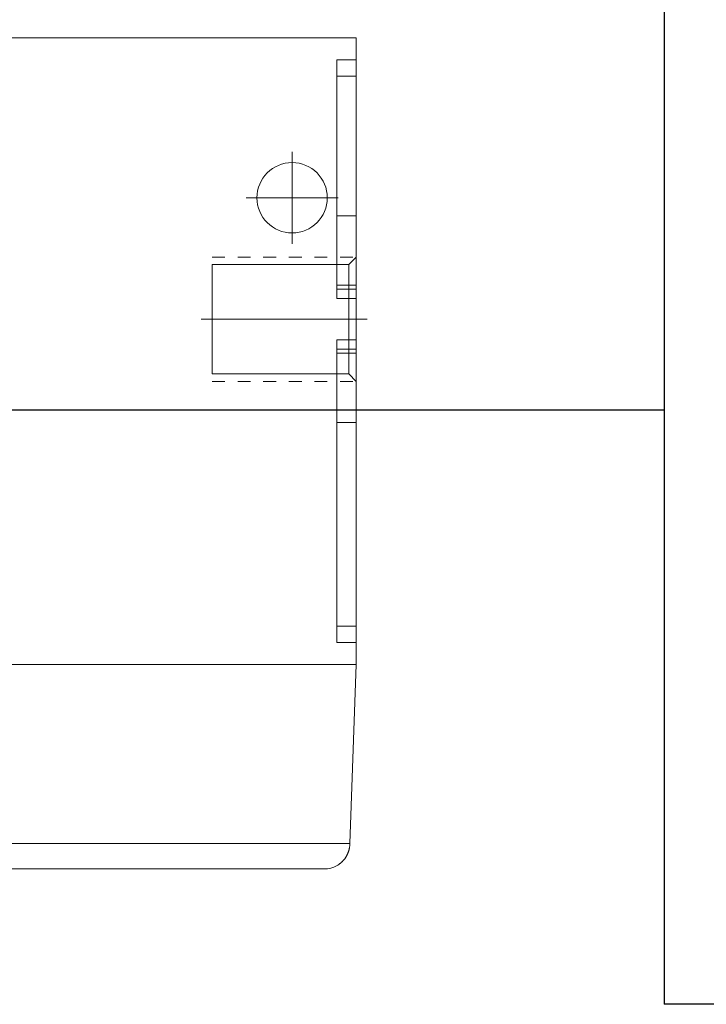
# Model space of a CAD drawing. Header units: millimetres. Extents: x 12686 to 16699, y 5703 to 8717.
# Tile 16 of 20: x 15606 to 15659, y 8214 to 8291. Entities that reach past the tile are written whole.
import ezdxf

# ---------------------------------------------------------------- set-up
doc = ezdxf.new("R2010")
doc.units = ezdxf.units.MM
doc.header["$MEASUREMENT"] = 0
doc.linetypes.add('CNS_DASHED', pattern=[2, 1, -1])
doc.layers.add('图层1', color=7, linetype='Continuous', lineweight=25)
doc.layers.add('图层7', color=4, linetype='Continuous', lineweight=15)

# ---------------------------------------------------------------- blocks, each defined once
blk = doc.blocks.new('VL-O-1-4')
at = {"layer": '图层7'}
for p, q in [((1886.476, -1469.81), (1841.476, -1469.81)), ((1886.476, -1518.81), (1886.476, -1469.81)), ((1886.476, -1471.519), (1884.976, -1471.519)), ((1884.976, -1490.196), (1884.976, -1471.519)), ((1886.476, -1472.793), (1884.976, -1472.793)), ((1881.476, -1478.707), (1881.476, -1485.914)), ((1877.873, -1482.31), (1885.079, -1482.31)), ((1884.976, -1483.736), (1886.476, -1483.736)), ((1885.895, -1487.527), (1886.476, -1486.946)), ((1875.226, -1496.093), (1875.226, -1487.527)), ((1875.226, -1487.527), (1885.895, -1487.527)), ((1885.895, -1496.093), (1885.895, -1487.527)), ((1886.476, -1489.156), (1884.976, -1489.156)), ((1886.476, -1489.458), (1884.976, -1489.458)), ((1886.476, -1490.196), (1884.976, -1490.196)), ((1887.329, -1491.81), (1874.373, -1491.81)), ((1886.476, -1493.425), (1884.976, -1493.425)), ((1884.976, -1517.102), (1884.976, -1493.425)), ((1886.476, -1494.162), (1884.976, -1494.162)), ((1886.476, -1494.465), (1884.976, -1494.465)), ((1885.895, -1496.093), (1875.226, -1496.093)), ((1886.476, -1496.674), (1885.895, -1496.093)), ((1886.476, -1499.885), (1884.976, -1499.885)), ((1886.476, -1515.828), (1884.976, -1515.828)), ((1886.476, -1517.102), (1884.976, -1517.102)), ((1886.476, -1518.81), (1841.476, -1518.81)), ((1885.987, -1532.81), (1886.476, -1518.81)), ((1841.965, -1532.81), (1885.987, -1532.81)), ((1883.986, -1534.81), (1843.966, -1534.81))]:
    blk.add_line(p, q, dxfattribs=at)
at = {"layer": '图层7', "linetype": 'CNS_DASHED'}
for p, q in [((1875.226, -1486.946), (1886.476, -1486.946)), ((1875.226, -1496.674), (1886.476, -1496.674))]:
    blk.add_line(p, q, dxfattribs=at)
at = {"layer": '图层7'}
for points in [[(1883.986, -1534.81), (1884.071, -1534.809), (1884.241, -1534.794), (1884.409, -1534.765), (1884.492, -1534.745), (1884.574, -1534.722), (1884.735, -1534.665), (1884.89, -1534.594), (1885.039, -1534.511), (1885.122, -1534.456), (1885.146, -1534.44), (1885.169, -1534.423), (1885.18, -1534.415), (1885.191, -1534.406), (1885.214, -1534.389), (1885.236, -1534.371), (1885.258, -1534.353), (1885.28, -1534.335), (1885.302, -1534.316), (1885.312, -1534.307), (1885.323, -1534.298), (1885.344, -1534.278), (1885.365, -1534.259), (1885.375, -1534.249), (1885.385, -1534.239), (1885.405, -1534.219), (1885.425, -1534.199), (1885.435, -1534.188), (1885.445, -1534.178), (1885.464, -1534.157), (1885.483, -1534.136), (1885.502, -1534.115), (1885.52, -1534.093), (1885.538, -1534.071), (1885.547, -1534.06), (1885.556, -1534.049), (1885.574, -1534.026), (1885.591, -1534.004), (1885.608, -1533.981), (1885.624, -1533.958), (1885.64, -1533.934), (1885.648, -1533.922), (1885.656, -1533.91), (1885.671, -1533.887), (1885.687, -1533.863), (1885.701, -1533.838), (1885.716, -1533.814), (1885.73, -1533.789), (1885.737, -1533.777), (1885.744, -1533.764), (1885.757, -1533.739), (1885.77, -1533.714), (1885.783, -1533.688), (1885.795, -1533.663), (1885.807, -1533.637), (1885.813, -1533.624), (1885.819, -1533.611), (1885.83, -1533.585), (1885.841, -1533.558), (1885.851, -1533.532), (1885.861, -1533.505), (1885.871, -1533.479), (1885.875, -1533.465), (1885.88, -1533.452), (1885.889, -1533.425), (1885.898, -1533.398), (1885.902, -1533.384), (1885.906, -1533.37), (1885.913, -1533.343), (1885.921, -1533.316), (1885.924, -1533.302), (1885.928, -1533.288), (1885.934, -1533.26), (1885.941, -1533.233), (1885.946, -1533.205), (1885.952, -1533.177), (1885.957, -1533.149), (1885.959, -1533.135), (1885.961, -1533.121), (1885.966, -1533.093), (1885.969, -1533.064), (1885.973, -1533.036), (1885.976, -1533.008), (1885.979, -1532.98), (1885.98, -1532.965), (1885.981, -1532.951), (1885.983, -1532.923), (1885.984, -1532.894), (1885.984, -1532.88)], [(1885.984, -1532.88), (1885.985, -1532.869), (1885.986, -1532.845), (1885.987, -1532.822), (1885.987, -1532.81)]]:
    blk.add_lwpolyline(points, dxfattribs=at)
blk.add_circle((1881.476, -1482.31), 2.75, dxfattribs=at)

msp = doc.modelspace()

# ---------------------------------------------------------------- linework, layer by layer
at = {"layer": '图层1'}
for p, q in [((15656.137, 8481.773), (15656.137, 8213.773)), ((15388.137, 8260.273), (15656.137, 8260.273)), ((15699.137, 8213.773), (15656.137, 8213.773))]:
    msp.add_line(p, q, dxfattribs=at)

# ---------------------------------------------------------------- block references
at = {"layer": '图层7'}
msp.add_blockref('VL-O-1-4', (13745.598, 9759.167), dxfattribs=at)

doc.saveas('drawing.dxf')
